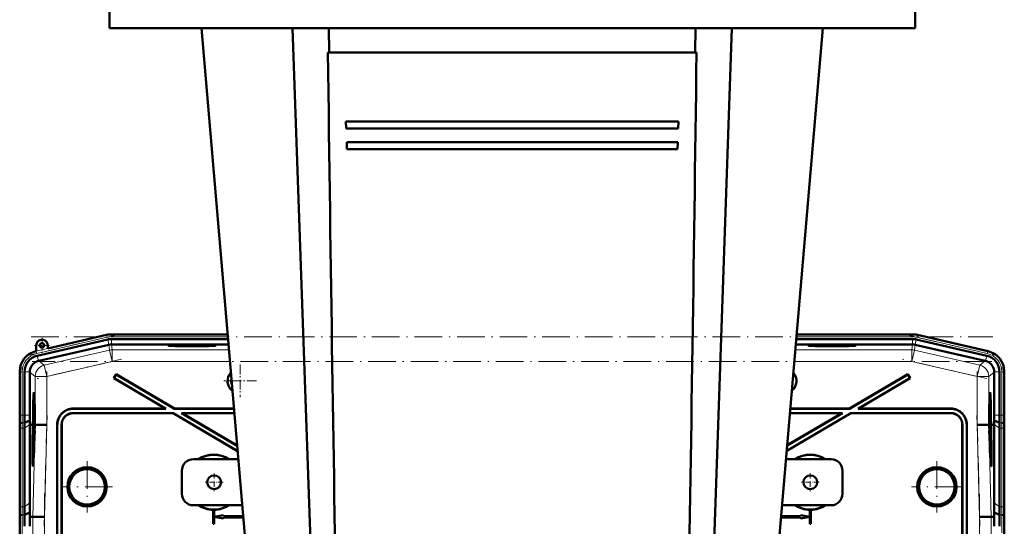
# Model space of a CAD drawing. Extents: x -1976 to 2357, y -1962 to 888.
# Tile 51 of 53: x 1622 to 2050, y 172 to 392. Entities that reach past the tile are written whole.
import ezdxf

# ---------------------------------------------------------------- set-up
doc = ezdxf.new("R2010")
doc.units = 0
doc.linetypes.add('DASHDOT', pattern=[18.5, 12, -3, 0.5, -3])

msp = doc.modelspace()

# ---------------------------------------------------------------- linework, layer by layer
at = {"color": 7, "lineweight": 50}
for p, q in [((1661.29, 406.16), (1661.29, 388.16)), ((2011.29, 406.16), (2011.29, 388.16)), ((1661.29, 388.16), (1836.29, 388.16)), ((1726.29, 96.16), (1701.29, 388.16)), ((1751.03, 96.16), (1740.87, 388.16)), ((1756.77, 377.66), (1756.65, 388.16)), ((1836.29, 388.16), (2011.29, 388.16)), ((1915.94, 388.16), (1915.81, 377.66)), ((1921.55, 96.16), (1931.71, 388.16)), ((1946.29, 96.16), (1971.29, 388.16)), ((1756.24, 377.66), (1916.34, 377.66)), ((1764.01, 347.66), (1764.14, 344.66)), ((1764.01, 347.66), (1908.57, 347.66)), ((1908.44, 344.66), (1908.57, 347.66)), ((1764.14, 344.66), (1908.44, 344.66)), ((1764.39, 338.66), (1764.51, 335.66)), ((1764.39, 338.66), (1908.19, 338.66)), ((1908.07, 335.66), (1908.19, 338.66)), ((1764.51, 335.66), (1908.07, 335.66)), ((1660.54, 252.97), (1629.97, 245.91)), ((1660.08, 254.98), (1634.51, 249.07)), ((1677.16, 255.21), (1662.16, 255.21)), ((1662.16, 253.15), (1712.85, 253.15)), ((1677.16, 255.21), (1712.67, 255.21)), ((1959.73, 253.15), (2010.22, 253.15)), ((1959.91, 255.21), (1989.95, 255.21)), ((2010.22, 255.21), (1989.95, 255.21)), ((2011.84, 252.97), (2042.41, 245.91)), ((2012.3, 254.98), (2043.07, 247.87)), ((2012.3, 254.98), (2042.87, 247.92)), ((1629.51, 250.42), (1629.51, 247.92)), ((1661.05, 250.72), (1630.58, 243.69)), ((1634.51, 249.07), (1634.51, 250.42)), ((1662.16, 250.85), (1662.17, 250.85)), ((1713.05, 250.85), (1662.17, 250.85)), ((2010.21, 250.85), (1959.53, 250.85)), ((2011.33, 250.72), (2041.8, 243.69)), ((1629.51, 247.92), (1629.31, 247.87)), ((1630.49, 243.67), (1630.58, 243.69)), ((2041.89, 243.67), (2041.8, 243.69)), ((1622.34, 239.11), (1622.34, 220.11)), ((1624.4, 238.91), (1624.4, 220.11)), ((1626.7, 238.82), (1626.7, 238.91)), ((1626.7, 238.82), (1626.7, 220.11)), ((1664.21, 237.89), (1663.19, 236.17)), ((1663.29, 236.2), (1663.19, 236.17)), ((1663.19, 236.17), (1685.59, 222.96)), ((1664.24, 237.8), (1663.29, 236.2)), ((1663.29, 236.2), (1685.85, 222.89)), ((1664.24, 237.8), (1664.21, 237.89)), ((1664.21, 237.89), (1689.53, 222.96)), ((1664.24, 237.8), (1689.51, 222.89)), ((2008.17, 237.89), (1982.86, 222.96)), ((2008.15, 237.8), (1982.87, 222.89)), ((2009.09, 236.2), (1986.54, 222.89)), ((2009.19, 236.17), (1986.79, 222.96)), ((2008.15, 237.8), (2008.17, 237.89)), ((2008.15, 237.8), (2009.09, 236.2)), ((2008.17, 237.89), (2009.19, 236.17)), ((2009.09, 236.2), (2009.19, 236.17)), ((2045.68, 238.82), (2045.68, 238.91)), ((2045.68, 238.82), (2045.68, 220.11)), ((2047.98, 238.91), (2047.98, 220.11)), ((2050.04, 239.11), (2050.04, 220.11)), ((2050.04, 238.91), (2050.04, 220.11)), ((1628.5, 228.4), (1628.7, 228.45)), ((2043.88, 228.4), (2043.69, 228.45)), ((1628.69, 222.52), (1628.67, 220)), ((1628.7, 222.52), (1628.69, 222.52)), ((1628.69, 220.64), (1628.7, 222.52)), ((1628.7, 222.52), (1628.76, 222.52)), ((1645.59, 222.96), (1685.59, 222.96)), ((1645.66, 222.89), (1685.85, 222.89)), ((1685.85, 222.89), (1685.59, 222.96)), ((1689.51, 222.89), (1689.53, 222.96)), ((1689.51, 222.89), (1715.44, 222.89)), ((1689.53, 222.96), (1715.44, 222.96)), ((1957.14, 222.89), (1982.87, 222.89)), ((1957.15, 222.96), (1982.86, 222.96)), ((1982.87, 222.89), (1982.86, 222.96)), ((1986.54, 222.89), (1986.79, 222.96)), ((1986.54, 222.89), (2026.73, 222.89)), ((1986.79, 222.96), (2026.8, 222.96)), ((2043.68, 222.52), (2043.63, 222.52)), ((2043.69, 220.64), (2043.68, 222.52)), ((2043.68, 222.52), (2043.69, 222.52)), ((2043.69, 222.52), (2043.71, 220)), ((1628.67, 220), (1628.8, 220)), ((1628.67, 218.35), (1628.7, 218.35)), ((1628.68, 217.63), (1628.67, 218.35)), ((1628.68, 220.05), (1628.74, 220.05)), ((1628.7, 219.61), (1628.81, 219.6)), ((1628.7, 218.39), (1628.7, 218.07)), ((1628.71, 218.19), (1628.74, 218.19)), ((1628.71, 218.12), (1628.71, 218.19)), ((1628.72, 220.94), (1628.77, 220.94)), ((1628.74, 218.33), (1628.72, 217.68)), ((1628.72, 217.18), (1628.76, 218.31)), ((1628.75, 220.54), (1628.74, 220.05)), ((1628.74, 220.05), (1628.8, 220.05)), ((1628.74, 219.41), (1628.81, 219.41)), ((1628.76, 218.31), (1628.82, 218.31)), ((1689, 221.03), (1645.52, 221.03)), ((1688.98, 220.96), (1645.59, 220.96)), ((1688.98, 220.96), (1689, 221.03)), ((1688.98, 220.96), (1717.02, 204.43)), ((1689, 221.03), (1717.01, 204.51)), ((1715.6, 221.03), (1692.66, 221.03)), ((1692.66, 221.03), (1716.82, 206.79)), ((1692.92, 220.96), (1692.66, 221.03)), ((1715.61, 220.96), (1692.92, 220.96)), ((1692.92, 220.96), (1716.81, 206.87)), ((1983.4, 220.96), (1955.57, 204.55)), ((1983.38, 221.03), (1955.58, 204.64)), ((1979.72, 221.03), (1955.77, 206.91)), ((1979.46, 220.96), (1955.78, 207)), ((1979.72, 221.03), (1956.98, 221.03)), ((1979.46, 220.96), (1956.98, 220.96)), ((1979.46, 220.96), (1979.72, 221.03)), ((2026.86, 221.03), (1983.38, 221.03)), ((1983.4, 220.96), (1983.38, 221.03)), ((2026.79, 220.96), (1983.4, 220.96)), ((2043.63, 218.31), (2043.56, 218.31)), ((2043.64, 219.41), (2043.57, 219.41)), ((2043.64, 220.05), (2043.58, 220.05)), ((2043.71, 220), (2043.58, 220)), ((2043.69, 219.61), (2043.58, 219.6)), ((2043.67, 220.94), (2043.62, 220.94)), ((2043.66, 217.18), (2043.63, 218.31)), ((2043.64, 220.54), (2043.64, 220.05)), ((2043.7, 220.05), (2043.64, 220.05)), ((2043.64, 218.33), (2043.66, 217.68)), ((2043.67, 218.19), (2043.64, 218.19)), ((2043.67, 218.12), (2043.67, 218.19)), ((2043.68, 218.39), (2043.68, 218.07)), ((2043.72, 218.35), (2043.68, 218.35)), ((2043.71, 217.63), (2043.72, 218.35)), ((1622.36, 215.96), (1622.4, 216.39)), ((1624.4, 214.45), (1624.4, 180.31)), ((1624.42, 216.79), (1626.72, 217.74)), ((1626.75, 215.96), (1626.75, 216.11)), ((1626.75, 181.97), (1626.75, 215.96)), ((1627.71, 215.95), (1626.75, 215.96)), ((1628.09, 215.95), (1627.71, 215.95)), ((1627.93, 215.93), (1627.93, 215.95)), ((1628.09, 215.94), (1627.93, 215.95)), ((1628.09, 215.93), (1627.93, 215.93)), ((1628.03, 213.98), (1628.09, 215.93)), ((1628.13, 215.93), (1628.08, 213.98)), ((1628.12, 213.98), (1628.18, 215.93)), ((1628.13, 215.95), (1628.13, 215.94)), ((1628.13, 215.95), (1628.18, 215.95)), ((1628.18, 215.94), (1628.13, 215.94)), ((1628.18, 215.93), (1628.13, 215.93)), ((1628.74, 216.9), (1628.63, 215.82)), ((1628.63, 215.41), (1628.74, 216.49)), ((1628.63, 215.82), (1628.63, 215.41)), ((1628.63, 215.41), (1628.83, 215.41)), ((1628.63, 213.89), (1628.67, 213.89)), ((1628.64, 213.18), (1628.63, 213.89)), ((1628.66, 215.16), (1628.82, 215.16)), ((1628.67, 217.14), (1628.68, 217.63)), ((1628.67, 217.14), (1628.83, 217.13)), ((1628.68, 217.63), (1628.72, 217.63)), ((1628.68, 214.03), (1628.7, 214.03)), ((1628.7, 218.07), (1628.71, 218.12)), ((1628.7, 218.07), (1628.74, 218.07)), ((1628.71, 214.96), (1628.7, 213.54)), ((1628.71, 218.12), (1628.74, 218.12)), ((1628.72, 214.96), (1628.71, 214.96)), ((1628.71, 213.13), (1628.72, 214.96)), ((1628.72, 217.68), (1628.72, 217.18)), ((1628.72, 217.18), (1628.83, 217.18)), ((1628.72, 214.96), (1628.81, 214.96)), ((1628.74, 216.9), (1628.83, 216.9)), ((1628.74, 216.49), (1628.74, 216.9)), ((1628.74, 216.49), (1628.83, 216.49)), ((1628.84, 215.93), (1628.79, 213.97)), ((1628.88, 215.95), (1628.84, 215.95)), ((1628.88, 215.93), (1628.84, 215.93)), ((1628.88, 215.93), (1628.84, 215.93)), ((1628.85, 214.48), (1628.88, 215.93)), ((1628.85, 214.48), (1628.89, 214.48)), ((1628.89, 214.48), (1628.85, 214.48)), ((1628.93, 215.93), (1628.89, 214.48)), ((1628.93, 215.95), (1629.01, 215.95)), ((1628.99, 215.93), (1628.93, 215.93)), ((1628.99, 215.93), (1628.93, 215.93)), ((1629.01, 215.95), (1629.01, 215.93)), ((1629.08, 215.93), (1629.01, 215.93)), ((1634.08, 215.86), (1629.08, 215.93)), ((1638.59, 215.97), (1638.59, 126.96)), ((1638.66, 215.9), (1638.66, 126.89)), ((1640.52, 126.89), (1640.52, 216.04)), ((1640.59, 126.96), (1640.59, 215.97)), ((2031.79, 126.96), (2031.79, 215.97)), ((2031.86, 126.89), (2031.86, 216.04)), ((2033.72, 215.9), (2033.72, 126.89)), ((2033.79, 215.97), (2033.79, 126.96)), ((2038.3, 215.86), (2043.3, 215.93)), ((2043.3, 215.93), (2043.38, 215.93)), ((2043.38, 215.95), (2043.38, 215.93)), ((2043.46, 215.95), (2043.38, 215.95)), ((2043.39, 215.93), (2043.46, 215.93)), ((2043.39, 215.93), (2043.46, 215.93)), ((2043.46, 215.93), (2043.49, 214.48)), ((2043.54, 214.48), (2043.49, 214.48)), ((2043.49, 214.48), (2043.54, 214.48)), ((2043.5, 215.95), (2043.54, 215.95)), ((2043.54, 214.48), (2043.5, 215.93)), ((2043.5, 215.93), (2043.55, 215.93)), ((2043.5, 215.93), (2043.55, 215.93)), ((2043.66, 217.18), (2043.55, 217.18)), ((2043.71, 217.14), (2043.55, 217.13)), ((2043.64, 216.9), (2043.55, 216.9)), ((2043.64, 216.49), (2043.55, 216.49)), ((2043.55, 215.93), (2043.59, 213.97)), ((2043.75, 215.41), (2043.56, 215.41)), ((2043.72, 215.16), (2043.56, 215.16)), ((2043.66, 214.96), (2043.57, 214.96)), ((2043.67, 218.12), (2043.64, 218.12)), ((2043.68, 218.07), (2043.64, 218.07)), ((2043.64, 216.9), (2043.75, 215.82)), ((2043.64, 216.49), (2043.64, 216.9)), ((2043.75, 215.41), (2043.64, 216.49)), ((2043.66, 217.68), (2043.66, 217.18)), ((2043.71, 217.63), (2043.66, 217.63)), ((2043.66, 214.96), (2043.67, 214.96)), ((2043.67, 213.13), (2043.66, 214.96)), ((2043.68, 218.07), (2043.67, 218.12)), ((2043.67, 214.96), (2043.68, 213.54)), ((2043.7, 214.03), (2043.68, 214.03)), ((2043.71, 217.14), (2043.71, 217.63)), ((2043.76, 213.89), (2043.71, 213.89)), ((2043.74, 213.18), (2043.76, 213.89)), ((2043.75, 215.82), (2043.75, 215.41)), ((2044.25, 215.95), (2044.21, 215.95)), ((2044.21, 215.94), (2044.25, 215.94)), ((2044.21, 215.93), (2044.25, 215.93)), ((2044.26, 213.98), (2044.21, 215.93)), ((2044.25, 215.95), (2044.25, 215.94)), ((2044.25, 215.93), (2044.31, 213.98)), ((2044.3, 215.94), (2044.46, 215.95)), ((2044.3, 215.95), (2044.67, 215.95)), ((2044.3, 215.93), (2044.46, 215.93)), ((2044.35, 213.98), (2044.3, 215.93)), ((2044.46, 215.93), (2044.46, 215.95)), ((2044.67, 215.95), (2045.63, 215.96)), ((2045.63, 215.96), (2045.63, 216.11)), ((2045.63, 181.97), (2045.63, 215.96)), ((2047.96, 216.79), (2045.67, 217.74)), ((2047.98, 214.45), (2047.98, 180.31)), ((2050.02, 215.96), (2049.98, 216.39)), ((1622.34, 213.03), (1622.34, 178.89)), ((1622.34, 213.03), (1622.34, 178.89)), ((1628.6, 212.15), (1628.58, 209.63)), ((1628.58, 209.63), (1628.66, 209.63)), ((1628.59, 209.68), (1628.66, 209.68)), ((1628.61, 212.15), (1628.6, 212.15)), ((1628.6, 210.26), (1628.61, 212.15)), ((1628.61, 212.15), (1628.74, 212.15)), ((1628.62, 210.57), (1628.67, 210.57)), ((1628.63, 212.69), (1628.64, 213.18)), ((1628.63, 212.69), (1628.75, 212.69)), ((1628.64, 213.18), (1628.66, 213.18)), ((1628.66, 213.23), (1628.65, 212.74)), ((1628.65, 212.74), (1628.71, 213.13)), ((1628.65, 212.74), (1628.76, 212.74)), ((1628.65, 210.17), (1628.65, 209.68)), ((1628.7, 213.54), (1628.67, 213.34)), ((1628.67, 212.1), (1628.74, 212.1)), ((1628.69, 210.45), (1628.69, 210.91)), ((1628.71, 213.13), (1628.77, 213.13)), ((1628.87, 213.46), (1628.82, 213.47)), ((1628.82, 213.47), (1628.87, 213.47)), ((2043.52, 213.46), (2043.56, 213.47)), ((2043.56, 213.47), (2043.52, 213.47)), ((2043.67, 213.13), (2043.62, 213.13)), ((2043.73, 212.74), (2043.63, 212.74)), ((2043.75, 212.69), (2043.63, 212.69)), ((2043.77, 212.15), (2043.64, 212.15)), ((2043.71, 212.1), (2043.65, 212.1)), ((2043.73, 212.74), (2043.67, 213.13)), ((2043.68, 213.54), (2043.71, 213.34)), ((2043.7, 210.45), (2043.69, 210.91)), ((2043.76, 210.57), (2043.71, 210.57)), ((2043.79, 209.68), (2043.72, 209.68)), ((2043.73, 213.23), (2043.73, 212.74)), ((2043.74, 213.18), (2043.73, 213.18)), ((2043.73, 210.17), (2043.73, 209.68)), ((2043.8, 209.63), (2043.73, 209.63)), ((2043.75, 212.69), (2043.74, 213.18)), ((2043.79, 210.26), (2043.77, 212.15)), ((2043.77, 212.15), (2043.78, 212.15)), ((2043.78, 212.15), (2043.8, 209.63)), ((2050.04, 213.03), (2050.04, 178.89)), ((2050.04, 213.03), (2050.04, 178.89)), ((1628.59, 207.81), (1628.56, 207.51)), ((1628.56, 207.51), (1628.56, 207.06)), ((1628.57, 209.09), (1628.57, 208.54)), ((1628.64, 209.09), (1628.57, 209.09)), ((1628.57, 208.54), (1628.62, 208.54)), ((2043.75, 209.09), (2043.81, 209.09)), ((2043.81, 208.54), (2043.77, 208.54)), ((2043.8, 207.81), (2043.82, 207.51)), ((2043.81, 209.09), (2043.81, 208.54)), ((2043.82, 207.51), (2043.83, 207.06)), ((1628.08, 199.6), (1628.27, 199.55)), ((1717.32, 200.96), (1697.79, 200.96)), ((1974.79, 200.96), (1955.26, 200.96)), ((2044.31, 199.6), (2044.11, 199.55)), ((1692.79, 185.96), (1692.79, 195.96)), ((1979.79, 195.96), (1979.79, 185.96)), ((1697.79, 180.96), (1719.03, 180.96)), ((1953.55, 180.96), (1974.79, 180.96)), ((1622.32, 175.96), (1622.35, 176.39)), ((1624.38, 176.79), (1626.72, 177.76)), ((1626.69, 175.96), (1626.72, 177.76)), ((1626.69, 175.96), (1628.04, 175.94)), ((1633.03, 175.88), (1628.04, 175.94)), ((1706.36, 178.98), (1706.34, 178.97)), ((1706.34, 178.97), (1706.34, 172.96)), ((1706.36, 178.98), (1706.36, 172.98)), ((1706.84, 178.97), (1706.82, 178.98)), ((1706.82, 175.98), (1706.82, 178.98)), ((1710.82, 176.69), (1706.82, 175.98)), ((1706.82, 175.98), (1706.84, 176)), ((1706.82, 172.98), (1706.82, 175.95)), ((1706.84, 175.93), (1706.82, 175.95)), ((1706.82, 175.95), (1710.82, 175.24)), ((1706.84, 176), (1706.84, 178.97)), ((1710.84, 176.71), (1706.84, 176)), ((1706.84, 172.96), (1706.84, 175.93)), ((1706.84, 175.93), (1710.84, 175.21)), ((1710.82, 176.69), (1710.84, 176.71)), ((1710.82, 176.2), (1710.82, 176.69)), ((1710.82, 176.2), (1710.84, 176.21)), ((1710.82, 176.2), (1719.44, 176.2)), ((1719.48, 175.73), (1710.82, 175.73)), ((1710.84, 175.71), (1710.82, 175.73)), ((1710.82, 175.24), (1710.82, 175.73)), ((1710.84, 176.21), (1710.84, 176.71)), ((1710.84, 176.21), (1719.44, 176.21)), ((1719.48, 175.71), (1710.84, 175.71)), ((1710.84, 175.21), (1710.84, 175.71)), ((1961.56, 175.73), (1953.1, 175.73)), ((1961.54, 175.71), (1953.1, 175.71)), ((1953.14, 176.21), (1961.54, 176.21)), ((1953.14, 176.2), (1961.56, 176.2)), ((1961.54, 176.21), (1961.54, 176.71)), ((1961.54, 176.71), (1965.54, 176)), ((1961.56, 176.69), (1961.54, 176.71)), ((1961.56, 176.2), (1961.54, 176.21)), ((1965.54, 175.93), (1961.54, 175.21)), ((1961.54, 175.71), (1961.56, 175.73)), ((1961.54, 175.21), (1961.54, 175.71)), ((1961.56, 176.69), (1965.56, 175.98)), ((1961.56, 176.2), (1961.56, 176.69)), ((1965.56, 175.95), (1961.56, 175.24)), ((1961.56, 175.24), (1961.56, 175.73)), ((1965.54, 178.97), (1965.56, 178.98)), ((1965.54, 176), (1965.54, 178.97)), ((1965.56, 175.98), (1965.54, 176)), ((1965.54, 175.93), (1965.56, 175.95)), ((1965.54, 172.96), (1965.54, 175.93)), ((1965.56, 175.98), (1965.56, 178.98)), ((1965.56, 172.98), (1965.56, 175.95)), ((1966.02, 178.98), (1966.02, 172.98)), ((1966.02, 178.98), (1966.04, 178.97)), ((1966.04, 178.97), (1966.04, 172.96)), ((2039.35, 175.88), (2044.35, 175.94)), ((2045.69, 175.96), (2044.35, 175.94)), ((2048.01, 176.79), (2045.66, 177.76)), ((2045.69, 175.96), (2045.66, 177.76)), ((2050.07, 175.96), (2050.03, 176.39)), ((1622.34, 171.82), (1622.34, 80.11)), ((1706.36, 172.98), (1706.34, 172.96)), ((1706.84, 172.96), (1706.34, 172.96)), ((1706.82, 172.98), (1706.36, 172.98)), ((1706.82, 172.98), (1706.84, 172.96)), ((1710.82, 175.24), (1710.84, 175.21)), ((1961.56, 175.24), (1961.54, 175.21)), ((1965.56, 172.98), (1965.54, 172.96)), ((1966.04, 172.96), (1965.54, 172.96)), ((1966.02, 172.98), (1965.56, 172.98)), ((1966.02, 172.98), (1966.04, 172.96)), ((2050.04, 80.11), (2050.04, 171.82))]:
    msp.add_line(p, q, dxfattribs=at)
at = {"color": 7, "linetype": 'DASHDOT', "lineweight": 18}
for p, q in [((1626.43, 246.14), (1663.63, 254.73)), ((1627.35, 254.18), (2045.03, 254.18)), ((2008.76, 254.73), (2045.95, 246.14)), ((1666.56, 244.42), (1629.96, 235.97)), ((2042.42, 235.97), (2005.82, 244.42)), ((1623.38, 218.23), (1623.38, 240.79)), ((2044.69, 243.47), (1627.7, 243.47)), ((2049.01, 240.79), (2049.01, 218.22)), ((1634.08, 239.03), (1634.08, 213.76)), ((2038.3, 213.76), (2038.3, 239.03)), ((1634.19, 219.95), (1632.92, 171.73)), ((2039.46, 171.73), (2038.2, 219.95)), ((1651.59, 200.06), (1651.59, 177.87)), ((2020.79, 200.06), (2020.79, 177.87)), ((1662.69, 188.96), (1640.49, 188.96)), ((2031.89, 188.96), (2009.69, 188.96)), ((1633.03, 185.94), (1633.03, 65.99)), ((2039.35, 65.99), (2039.35, 185.94)), ((1623.38, 70.93), (1623.38, 180.99)), ((2049.01, 180.99), (2049.01, 70.93))]:
    msp.add_line(p, q, dxfattribs=at)
at = {"color": 7, "lineweight": 18}
for p, q in [((1629.52, 247.88), (1660.09, 254.94)), ((1660.31, 253.97), (1629.74, 246.91)), ((1660.09, 254.94), (1660.08, 254.98)), ((1660.31, 253.97), (1660.09, 254.94)), ((1661.06, 250.73), (1660.54, 252.97)), ((1662.16, 255.18), (1662.16, 255.21)), ((1662.16, 254.18), (1662.16, 255.18)), ((1662.16, 255.18), (1712.68, 255.18)), ((1662.16, 254.18), (1712.76, 254.18)), ((1662.16, 250.85), (1662.16, 253.15)), ((1959.82, 254.18), (2010.22, 254.18)), ((1959.9, 255.18), (2010.22, 255.18)), ((2010.22, 255.21), (2010.22, 255.18)), ((2010.22, 255.18), (2010.22, 254.18)), ((2010.22, 250.85), (2010.22, 253.15)), ((2011.32, 250.73), (2011.84, 252.97)), ((2012.07, 253.97), (2012.29, 254.94)), ((2012.07, 253.97), (2042.64, 246.91)), ((2012.29, 254.94), (2012.3, 254.98)), ((2012.29, 254.94), (2042.87, 247.88)), ((1661.32, 248.34), (1632.96, 241.8)), ((1661.05, 250.72), (1661.32, 248.34)), ((1661.32, 248.34), (1662.44, 243.47)), ((1662.44, 248.47), (1662.17, 250.85)), ((1713.25, 248.47), (1662.44, 248.47)), ((1662.44, 248.47), (1662.44, 243.47)), ((2009.94, 248.47), (1959.33, 248.47)), ((2009.94, 248.47), (2010.21, 250.85)), ((2009.94, 248.47), (2009.94, 243.47)), ((2011.06, 248.34), (2009.94, 243.47)), ((2011.33, 250.72), (2011.06, 248.34)), ((2039.43, 241.8), (2011.06, 248.34)), ((1629.51, 247.92), (1629.52, 247.88)), ((1629.74, 246.91), (1629.52, 247.88)), ((1630.49, 243.67), (1629.97, 245.91)), ((2041.89, 243.67), (2042.41, 245.91)), ((2042.64, 246.91), (2042.87, 247.88)), ((2042.87, 247.92), (2042.87, 247.88)), ((1632.96, 241.8), (1630.58, 243.69)), ((1632.96, 241.8), (1634.08, 236.93)), ((1634.08, 236.93), (1662.44, 243.47)), ((1713.68, 243.47), (1662.44, 243.47)), ((2009.94, 243.47), (1958.9, 243.47)), ((2038.3, 236.93), (2009.94, 243.47)), ((2039.43, 241.8), (2038.3, 236.93)), ((2039.43, 241.8), (2041.8, 243.69)), ((1622.38, 238.91), (1622.34, 238.91)), ((1622.38, 220.11), (1622.38, 238.91)), ((1623.38, 238.91), (1622.38, 238.91)), ((1623.38, 238.91), (1623.38, 220.11)), ((1626.7, 238.91), (1624.4, 238.91)), ((1626.7, 238.82), (1629.08, 236.93)), ((1629.08, 236.93), (1634.08, 236.93)), ((1629.08, 236.93), (1629.08, 215.93)), ((1634.08, 215.86), (1634.08, 236.93)), ((2043.3, 236.93), (2038.3, 236.93)), ((2038.3, 215.86), (2038.3, 236.93)), ((2045.68, 238.82), (2043.3, 236.93)), ((2043.3, 215.93), (2043.3, 236.93)), ((2045.68, 238.91), (2047.98, 238.91)), ((2049.01, 238.91), (2050.01, 238.91)), ((2049.01, 238.91), (2049.01, 220.11)), ((2050.01, 238.91), (2050.01, 220.11)), ((2050.01, 238.91), (2050.04, 238.91)), ((1645.59, 222.96), (1645.66, 222.89)), ((2026.73, 222.89), (2026.8, 222.96)), ((1622.38, 220.11), (1622.34, 220.11)), ((1623.38, 220.11), (1622.38, 220.11)), ((1623.38, 220.11), (1624.4, 220.11)), ((1624.4, 220.11), (1626.7, 220.11)), ((1645.59, 220.96), (1645.52, 221.03)), ((2026.79, 220.96), (2026.86, 221.03)), ((2047.98, 220.11), (2045.68, 220.11)), ((2047.98, 220.11), (2049.01, 220.11)), ((2049.01, 220.11), (2050.01, 220.11)), ((2050.01, 220.11), (2050.04, 220.11)), ((1622.36, 215.96), (1622.32, 215.96)), ((1623.38, 214.45), (1623.38, 180.31)), ((1623.38, 214.45), (1624.4, 214.45)), ((1623.4, 216.79), (1624.42, 216.79)), ((1624.4, 214.45), (1626.75, 216.11)), ((1629.08, 215.93), (1628.04, 175.94)), ((1633.03, 175.88), (1634.08, 215.86)), ((1638.59, 215.97), (1638.66, 215.9)), ((1640.52, 216.04), (1640.59, 215.97)), ((2031.79, 215.97), (2031.86, 216.04)), ((2033.79, 215.97), (2033.72, 215.9)), ((2039.35, 175.88), (2038.3, 215.86)), ((2044.35, 175.94), (2043.3, 215.93)), ((2047.98, 214.45), (2045.63, 216.11)), ((2048.99, 216.79), (2047.96, 216.79)), ((2049.01, 214.45), (2047.98, 214.45)), ((2049.01, 214.45), (2049.01, 180.31)), ((2050.06, 215.96), (2050.02, 215.96)), ((1622.38, 179.62), (1622.38, 213.77)), ((2050.01, 213.77), (2050.01, 179.62)), ((1623.38, 180.31), (1624.4, 180.31)), ((1624.4, 180.31), (1626.75, 181.97)), ((2047.98, 180.31), (2045.63, 181.97)), ((2049.01, 180.31), (2047.98, 180.31)), ((1623.35, 176.79), (1624.38, 176.79)), ((1628.04, 175.94), (1628.04, 75.98)), ((1633.03, 76.05), (1633.03, 175.88)), ((2039.35, 76.05), (2039.35, 175.88)), ((2044.35, 75.98), (2044.35, 175.94)), ((2049.03, 176.79), (2048.01, 176.79))]:
    msp.add_line(p, q, dxfattribs=at)
at = {"color": 7, "linetype": 'DASHDOT', "lineweight": 18, "ltscale": 0.1625}
for p, q in [((1632.01, 253.67), (1632.01, 247.17)), ((1635.26, 250.42), (1628.76, 250.42))]:
    msp.add_line(p, q, dxfattribs=at)
at = {"color": 7, "linetype": 'DASHDOT', "lineweight": 18, "ltscale": 0.355368}
msp.add_line((1718.1, 242.07), (1718.1, 227.86), dxfattribs=at)
at = {"color": 7, "linetype": 'DASHDOT', "lineweight": 18, "ltscale": 0.355365}
msp.add_line((1725.21, 234.96), (1711, 234.96), dxfattribs=at)
at = {"color": 7, "linetype": 'DASHDOT', "lineweight": 18, "ltscale": 0.195001}
for p, q in [((1706.79, 194.86), (1706.79, 187.06)), ((1965.79, 194.86), (1965.79, 187.06)), ((1710.69, 190.96), (1702.89, 190.96)), ((1969.69, 190.96), (1961.89, 190.96))]:
    msp.add_line(p, q, dxfattribs=at)
at = {"color": 7, "lineweight": 50}
for points in [[(1628.76, 222.45), (1628.73, 221.92), (1628.71, 221.4)], [(2043.63, 222.45), (2043.65, 221.92), (2043.67, 221.4)], [(1628.7, 219.61), (1628.69, 219.56), (1628.68, 219.4), (1628.65, 218.33)], [(1628.65, 218.33), (1628.66, 217.28), (1628.67, 217.14)], [(1628.67, 218.35), (1628.68, 219.04), (1628.69, 219.09), (1628.69, 219.11)], [(1628.69, 219.11), (1628.7, 219.09), (1628.7, 218.86), (1628.7, 218.39)], [(1628.71, 218.88), (1628.71, 219.5), (1628.7, 219.58), (1628.7, 219.61)], [(1628.74, 219.41), (1628.72, 219.06), (1628.71, 218.88)], [(1628.71, 218.19), (1628.73, 218.84), (1628.73, 218.91)], [(1628.72, 220.94), (1628.75, 221.9), (1628.75, 221.96), (1628.76, 221.98)], [(1628.73, 218.91), (1628.74, 218.9), (1628.74, 218.47), (1628.74, 218.33)], [(1628.74, 220.05), (1628.77, 220.56), (1628.78, 221.28)], [(1628.76, 218.31), (1628.75, 219.29), (1628.74, 219.41)], [(1628.77, 221.27), (1628.75, 220.61), (1628.75, 220.56), (1628.75, 220.54)], [(1628.76, 221.98), (1628.77, 221.86), (1628.77, 221.27)], [(2043.64, 220.05), (2043.61, 220.56), (2043.6, 221.28)], [(2043.62, 221.98), (2043.61, 221.86), (2043.61, 221.27)], [(2043.61, 221.27), (2043.63, 220.61), (2043.63, 220.56), (2043.64, 220.54)], [(2043.67, 220.94), (2043.63, 221.9), (2043.63, 221.96), (2043.62, 221.98)], [(2043.63, 218.31), (2043.63, 219.29), (2043.64, 219.41)], [(2043.64, 219.41), (2043.66, 219.06), (2043.67, 218.88)], [(2043.65, 218.91), (2043.64, 218.9), (2043.64, 218.47), (2043.64, 218.33)], [(2043.67, 218.19), (2043.66, 218.84), (2043.65, 218.91)], [(2043.67, 218.88), (2043.67, 219.5), (2043.68, 219.58), (2043.69, 219.61)], [(2043.69, 219.11), (2043.69, 219.09), (2043.68, 218.86), (2043.68, 218.39)], [(2043.69, 219.61), (2043.7, 219.56), (2043.71, 219.4), (2043.73, 218.33)], [(2043.72, 218.35), (2043.7, 219.04), (2043.7, 219.09), (2043.69, 219.11)], [(2043.73, 218.33), (2043.72, 217.28), (2043.71, 217.14)], [(1628.61, 213.89), (1628.62, 212.83), (1628.63, 212.69)], [(1628.63, 213.89), (1628.64, 214.56), (1628.66, 214.67)], [(1628.66, 215.16), (1628.65, 215.05), (1628.64, 214.87)], [(1628.68, 214.03), (1628.67, 215.07), (1628.67, 215.14), (1628.66, 215.16)], [(1628.66, 214.67), (1628.67, 214.56), (1628.67, 213.89)], [(2043.7, 214.03), (2043.71, 215.07), (2043.71, 215.14), (2043.72, 215.16)], [(2043.73, 214.67), (2043.71, 214.56), (2043.71, 213.89)], [(2043.72, 215.16), (2043.74, 215.05), (2043.75, 214.87)], [(2043.76, 213.89), (2043.74, 214.56), (2043.73, 214.67)], [(2043.77, 213.89), (2043.76, 212.83), (2043.75, 212.69)], [(1628.67, 212.1), (1628.66, 211.92), (1628.62, 211.03)], [(1628.62, 210.57), (1628.66, 211.53), (1628.66, 211.58), (1628.67, 211.6)], [(1628.68, 210.9), (1628.66, 210.23), (1628.66, 210.19), (1628.65, 210.17)], [(1628.69, 210.91), (1628.69, 211.88), (1628.68, 212.05), (1628.67, 212.1)], [(1628.67, 211.6), (1628.68, 211.48), (1628.68, 210.9)], [(2043.69, 210.91), (2043.69, 211.88), (2043.7, 212.05), (2043.71, 212.1)], [(2043.71, 211.6), (2043.71, 211.48), (2043.7, 210.9)], [(2043.7, 210.9), (2043.72, 210.23), (2043.72, 210.19), (2043.73, 210.17)], [(2043.71, 212.1), (2043.73, 211.92), (2043.76, 211.03)], [(2043.76, 210.57), (2043.72, 211.53), (2043.72, 211.58), (2043.71, 211.6)]]:
    msp.add_lwpolyline(points, dxfattribs=at)
for centre, radius in [((1632.01, 250.42), 1), ((1651.59, 188.96), 8.54), ((2020.79, 188.96), 8.54), ((1651.59, 188.96), 7.72), ((1706.79, 190.96), 3), ((1965.79, 190.96), 3), ((2020.79, 188.96), 7.72)]:
    msp.add_circle(centre, radius, dxfattribs=at)
for centre, radius, start, end in [((1632.01, 250.42), 2.5, 0, 180), ((1662.16, 245.96), 9.25, 90.0004, 102.9992), ((1662.16, 245.96), 9.25, 90.0004, 102.9993), ((1662.16, 245.96), 7.19, 90.0004, 102.9993), ((2010.22, 245.96), 9.25, 77.0008, 89.9996), ((2010.22, 245.96), 9.25, 77.0008, 89.9996), ((2010.22, 245.96), 7.19, 77.0008, 89.9996), ((1631.33, 239.11), 8.99, 102.9916, 180.0084), ((1631.59, 238.91), 7.18, 102.9916, 180.0083), ((2040.79, 238.91), 7.18, 359.9917, 77.0084), ((2041.05, 239.11), 8.99, 359.9916, 77.0084), ((1631.7, 238.82), 5, 160.173, 178.9467), ((1631.7, 238.82), 5, 104.049, 114.5678), ((2040.68, 238.82), 5, 65.4322, 75.951), ((2040.68, 238.82), 5, 1.0533, 19.827), ((1718.1, 234.96), 5.47, 137.2405, 232.5465), ((1718.1, 234.96), 3.88, 166.7625, 203.0245), ((1954.28, 234.96), 5.47, 310.3322, 39.8809), ((1645.59, 215.97), 6.99, 89.9842, 180.0158), ((1645.66, 215.9), 6.99, 89.9842, 180.0158), ((2026.73, 215.9), 6.99, 359.9843, 90.0157), ((2026.8, 215.97), 6.99, 359.9842, 90.0158), ((1274.75, 220.02), 347.59, 359.3315, 0.0143), ((1979.67, 220.02), 357.33, 179.9869, 180.6511), ((1908.81, 220.04), 284.4, 179.9866, 180.6543), ((1827.07, 220.05), 200.36, 179.9856, 180.6608), ((1628.55, 220.05), 0.129, 339.7839, 3.1342), ((1606.77, 221.35), 21.94, 356.5981, 358.9187), ((1570.46, 222.91), 58.27, 357.7578, 358.5115), ((1645.52, 216.04), 5, 89.9843, 180.0157), ((1645.59, 215.97), 5, 89.9843, 180.0157), ((2026.8, 215.97), 5, 359.9843, 90.0157), ((2026.87, 216.04), 5, 359.9843, 90.0157), ((2101.92, 222.91), 58.27, 181.4885, 182.2423), ((2065.61, 221.35), 21.94, 181.0813, 183.4019), ((2043.83, 220.05), 0.129, 176.8658, 200.2161), ((1845.31, 220.05), 200.36, 359.3392, 0.0144), ((1763.58, 220.04), 284.4, 359.3457, 0.0134), ((1692.71, 220.02), 357.33, 359.3489, 0.0131), ((2397.63, 220.02), 347.59, 179.9856, 180.6685), ((1415.12, 212.79), 207.22, 0.0687, 0.8785), ((1834.99, 212.78), 212.65, 179.1437, 179.9328), ((1793.7, 214.25), 169.29, 179.1397, 179.9326), ((1742.54, 219.11), 115.84, 180.6772, 181.4875), ((1659.19, 213.75), 30.57, 177.907, 179.7397), ((1610.71, 213.95), 17.96, 357.714, 359.8172), ((1595.32, 214.3), 33.37, 358.353, 359.5324), ((2077.07, 214.3), 33.37, 180.4676, 181.647), ((2061.67, 213.95), 17.96, 180.1828, 182.286), ((2013.2, 213.75), 30.57, 0.2603, 2.093), ((1929.84, 219.11), 115.84, 358.5125, 359.3228), ((1878.68, 214.25), 169.29, 0.0674, 0.8603), ((1837.39, 212.78), 212.65, 0.0672, 0.8563), ((2257.26, 212.79), 207.22, 179.1215, 179.9313), ((1628.46, 209.67), 0.129, 339.7839, 3.1342), ((1606.68, 210.98), 21.94, 356.5981, 358.9187), ((1570.37, 212.54), 58.27, 357.7578, 358.5115), ((1628.24, 209.77), 0.422, 347.665, 356.3447), ((2044.14, 209.77), 0.422, 183.6553, 192.335), ((2102.01, 212.54), 58.27, 181.4885, 182.2423), ((2065.7, 210.98), 21.94, 181.0813, 183.4019), ((2043.92, 209.67), 0.129, 176.8658, 200.2161), ((1706.59, 190.96), 12, 56.4427, 123.5573), ((1706.59, 190.96), 11.9, 57.2111, 122.7889), ((1965.79, 190.96), 12, 56.4427, 123.5573), ((1965.79, 190.96), 11.9, 57.2111, 122.7889), ((1628.13, 199.66), 0.0799, 184.9657, 228.6663), ((1697.79, 195.96), 5, 90, 180), ((1974.79, 195.96), 5, 0, 90), ((2044.25, 199.66), 0.0799, 311.3337, 355.0343), ((1697.79, 185.96), 5, 180, 270), ((1974.79, 185.96), 5, 270, 360), ((1373.89, 180.61), 250.51, 359.1277, 359.9315), ((1325.45, 182.32), 301.3, 359.133, 359.9322), ((1706.59, 190.96), 12, 236.4427, 268.8063), ((1706.59, 190.96), 11.9, 237.2111, 302.7889), ((1706.59, 190.96), 12, 271.1938, 303.5573), ((1965.79, 190.96), 12, 236.4427, 268.8063), ((1965.79, 190.96), 11.9, 237.2111, 302.7889), ((1965.79, 190.96), 12, 271.1938, 303.5573), ((2346.93, 182.32), 301.3, 180.0678, 180.867), ((2298.49, 180.61), 250.51, 180.0685, 180.8723), ((1414.98, 179.14), 207.36, 359.1212, 359.9305), ((1275.26, 171.91), 347.08, 359.9853, 0.6691), ((1204.33, 171.93), 420.07, 359.9858, 0.6638), ((1100.78, 171.86), 525.92, 359.9957, 0.4468), ((1706.59, 190.96), 11.99, 268.8884, 271.1116), ((1965.79, 190.96), 11.99, 268.8884, 271.1116), ((2571.6, 171.86), 525.92, 179.5532, 180.0043), ((2468.05, 171.93), 420.07, 179.3362, 180.0142), ((2257.4, 179.14), 207.36, 180.0695, 180.8788), ((2397.12, 171.91), 347.08, 179.3309, 180.0147)]:
    msp.add_arc(centre, radius, start, end, dxfattribs=at)
at = {"color": 7, "lineweight": 18}
for centre, radius, start, end in [((1662.16, 245.96), 9.21, 90.0004, 102.9992), ((1662.16, 245.96), 8.21, 90.0004, 102.9993), ((2010.22, 245.96), 9.21, 77.0008, 89.9996), ((2010.22, 245.96), 8.21, 77.0007, 89.9996), ((1662.44, 243.47), 5, 90, 103), ((2009.94, 243.47), 5, 77, 90), ((1631.59, 238.91), 9.21, 102.9945, 180.0054), ((1631.59, 238.91), 8.21, 102.9937, 180.0062), ((2040.79, 238.91), 8.21, 359.9938, 77.0063), ((2040.79, 238.91), 9.21, 359.9945, 77.0055), ((1943.21, 220.03), 320.83, 179.987, 180.6502), ((1909, 220.04), 285.63, 179.9869, 180.6516), ((1763.38, 220.04), 285.63, 359.3484, 0.0131), ((1729.18, 220.03), 320.83, 359.3498, 0.013), ((1813.29, 213.54), 190.91, 179.1449, 179.9328), ((1793.36, 214.25), 169.99, 179.143, 179.9328), ((1879.02, 214.25), 169.99, 0.0672, 0.857), ((1859.09, 213.54), 190.91, 0.0672, 0.8552), ((1373.46, 180.61), 249.92, 359.1254, 359.9311), ((2298.92, 180.61), 249.92, 180.0689, 180.8746), ((1393.28, 179.9), 229.1, 359.1224, 359.9306), ((1238.77, 171.92), 383.61, 359.9854, 0.6681), ((1204.58, 171.93), 418.8, 359.9856, 0.6657), ((2467.81, 171.93), 418.8, 179.3343, 180.0144), ((2279.1, 179.9), 229.1, 180.0694, 180.8776), ((2433.61, 171.92), 383.61, 179.3319, 180.0146)]:
    msp.add_arc(centre, radius, start, end, dxfattribs=at)
at = {"color": 7, "lineweight": 50}
for centre, major_axis, ratio, start_param, end_param in [((2077.35, 9412.02), (252.71, 10290.04), 0.020151, 2.642897, 2.699453), ((1595.24, 9412.02), (-252.71, 10290.04), 0.020151, 3.583732, 3.640288), ((1662.17, 245.85), (4.97, 0.57), 0.999653, 1.459955, 1.684204), ((1697.18, 250.33), (10.3, 0), 0.026177, 6.280893, 9.427071), ((1697.18, 250.33), (10.3, 0), 0.026177, 3.143885, 4.712389), ((1697.18, 250.33), (10.3, 0), 0.026177, 4.712389, 6.280893), ((1975.2, 250.33), (10.3, 0), 0.026177, 6.280893, 9.427071), ((1975.2, 250.33), (10.3, 0), 0.026177, 3.143885, 4.712389), ((1975.2, 250.33), (10.3, 0), 0.026177, 4.712389, 6.280893), ((2010.21, 245.85), (4.97, -0.57), 0.999653, 1.681638, 1.684204), ((2010.21, 245.85), (-4.97, 0.57), 0.999653, 4.598982, 4.823231), ((1631.7, 238.82), (-3.11, -3.91), 0.999441, 4.242071, 5.038518), ((2040.68, 238.82), (3.11, -3.91), 0.999441, 1.244667, 2.041114), ((1628.51, 213.99), (0, 16.16), 0.026176, 6.280689, 7.732162), ((1628.51, 213.94), (0, -14.46), 0.026176, 3.147415, 4.572965), ((1628.51, 213.98), (0, 12.78), 0.026176, 6.280849, 7.699465), ((1628.51, 213.94), (0, -14.46), 0.026176, 1.710221, 3.147415), ((1628.51, 213.99), (0, 16.16), 0.026176, 4.834209, 6.280689), ((1628.51, 213.98), (0, 12.78), 0.026176, 4.866869, 6.280849), ((2043.88, 213.99), (0, 16.16), 0.026176, 0.002497, 1.448977), ((2043.88, 213.94), (0, -14.46), 0.026176, 3.135771, 4.572964), ((2043.88, 213.98), (0, 12.78), 0.026176, 0.002336, 1.416316), ((2043.88, 213.99), (0, 16.16), 0.026176, 4.834208, 6.285682), ((2043.88, 213.94), (0, -14.46), 0.026176, 1.710221, 3.135771), ((2043.88, 213.98), (0, 12.78), 0.026176, 4.866905, 6.285521), ((1628.97, 213.97), (0.09, 10.11), 0.026177, 0.957953, 0.980266), ((2043.41, 213.97), (-0.09, 10.11), 0.026177, 5.30292, 5.325316), ((1623.4, 216.38), (1, 0), 0.414156, 1.573635, 3.109527), ((1628.45, 213.95), (-0.42, -16.16), 0.026173, 4.711319, 6.286309), ((1628.46, 214.04), (0.38, 14.44), 0.026173, 1.576165, 3.056709), ((1628.45, 213.95), (-0.33, -12.78), 0.026173, 4.711319, 6.283871), ((1628.49, 213.97), (-0.14, -16.16), 0.026177, 4.590041, 4.591123), ((1628.45, 213.95), (-0.33, -12.78), 0.026173, 0.002779, 1.572781), ((1628.49, 213.97), (0.13, 14.45), 0.026177, 1.434302, 1.435128), ((1628.49, 213.97), (-0.11, -12.78), 0.026177, 4.557384, 4.557868), ((1628.49, 213.97), (0.11, 12.78), 0.026177, 1.416276, 1.417167), ((1628.97, 213.97), (0.09, 10.11), 0.026177, 1.428804, 1.45344), ((1628.97, 213.97), (0.09, 10.11), 0.026177, 1.252956, 1.277212), ((1628.49, 213.97), (-0.11, -12.78), 0.026177, 1.724883, 1.726259), ((1628.49, 213.97), (0.13, 14.45), 0.026177, 4.848514, 4.849727), ((1628.49, 213.97), (-0.14, -16.16), 0.026177, 1.692519, 1.693602), ((2043.89, 213.97), (0.14, -16.16), 0.026177, 4.589583, 4.590667), ((2043.89, 213.97), (-0.13, 14.45), 0.026177, 1.433458, 1.434672), ((2043.89, 213.97), (0.11, -12.78), 0.026177, 4.556927, 4.558303), ((2043.93, 213.95), (0.33, -12.78), 0.026173, 4.710405, 6.280407), ((2043.41, 213.97), (-0.09, 10.11), 0.026177, 5.005973, 5.030229), ((2043.41, 213.97), (-0.09, 10.11), 0.026177, 4.829745, 4.854381), ((2043.89, 213.97), (0.11, -12.78), 0.026177, 1.725317, 1.725801), ((2043.89, 213.97), (-0.11, 12.78), 0.026177, 4.866019, 4.86691), ((2043.89, 213.97), (-0.13, 14.45), 0.026177, 4.848057, 4.848883), ((2043.93, 213.95), (0.33, -12.78), 0.026173, 6.2825, 7.855052), ((2043.89, 213.97), (0.14, -16.16), 0.026177, 1.692062, 1.693145), ((2043.93, 214.04), (-0.38, 14.44), 0.026173, 3.226476, 4.707021), ((2043.93, 213.95), (0.42, -16.16), 0.026173, 0.075785, 1.571867), ((2048.98, 216.38), (1, 0), 0.414156, 0.032065, 1.567957), ((1628.45, 213.95), (-0.42, -16.16), 0.026173, 0.003123, 1.541551), ((1628.46, 214.04), (0.38, 14.44), 0.026173, 3.134882, 4.673197), ((1628.97, 213.97), (0.09, 10.11), 0.026177, 1.698341, 1.75274), ((2043.93, 213.95), (0.42, -16.16), 0.026173, 4.741634, 6.280062), ((2043.93, 214.04), (-0.38, 14.44), 0.026173, 1.609988, 3.148303), ((2043.41, 213.97), (-0.09, 10.11), 0.026177, 4.530445, 4.584844), ((2043.93, 213.95), (0.42, -16.16), 0.026173, 6.280062, 6.35897), ((1623.35, 176.38), (1, 0), 0.414255, 1.573643, 3.109526), ((2049.03, 176.38), (1, 0), 0.414255, 0.032066, 1.56795)]:
    msp.add_ellipse(centre, major_axis=major_axis, ratio=ratio, start_param=start_param, end_param=end_param, dxfattribs=at)
at = {"color": 7, "lineweight": 18}
for centre, major_axis, ratio, start_param, end_param in [((1634.08, 236.93), (3.11, 3.91), 0.999441, 0.899117, 2.242476), ((2038.3, 236.93), (-3.11, 3.91), 0.999441, 4.04071, 5.384068), ((1623.38, 213.74), (1, 0), 0.707107, 1.570796, 3.106686), ((2049.01, 213.74), (-1, 0), 0.707107, 3.176499, 4.712389), ((1623.38, 179.6), (1, 0), 0.707107, 1.570796, 3.106686), ((2049.01, 179.6), (-1, 0), 0.707107, 3.176499, 4.712389)]:
    msp.add_ellipse(centre, major_axis=major_axis, ratio=ratio, start_param=start_param, end_param=end_param, dxfattribs=at)

doc.saveas('drawing.dxf')
